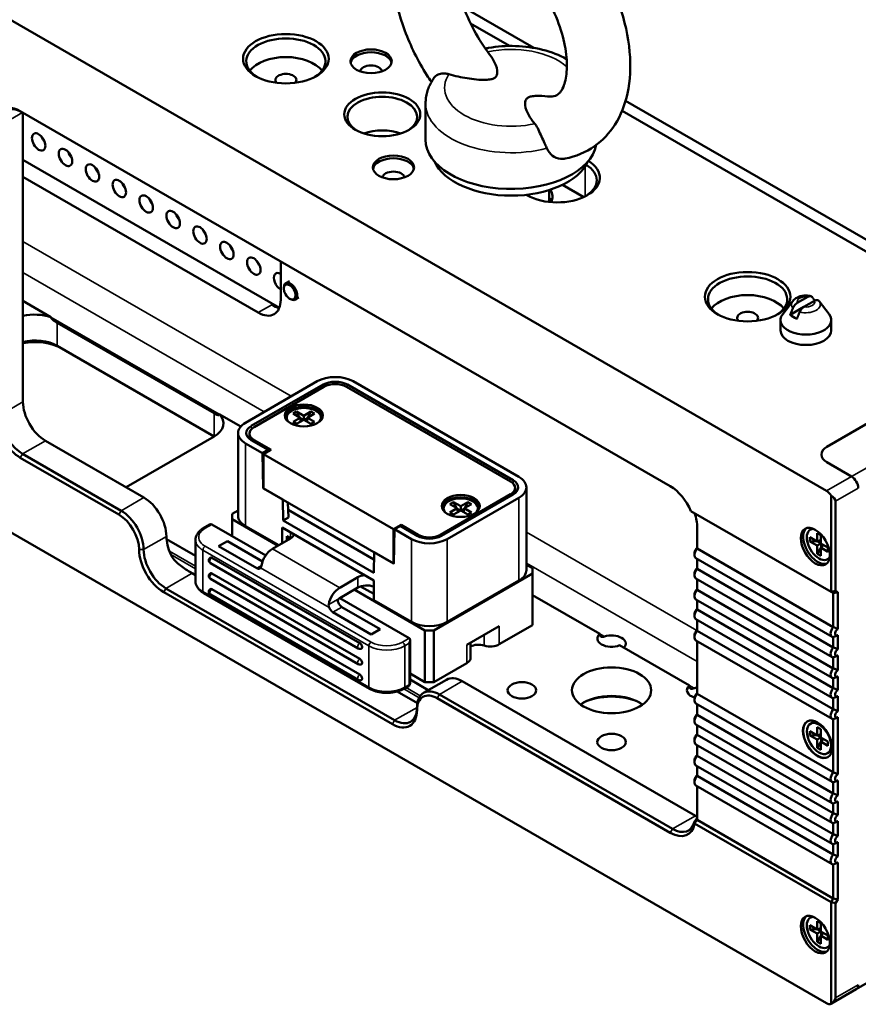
# Model space of a CAD drawing. Header units: millimetres. Extents: x 0 to 5372, y -189 to 1188.
# Tile 22 of 30: x 1509 to 1598, y 244 to 348. Entities that reach past the tile are written whole.
import ezdxf

# ---------------------------------------------------------------- set-up
doc = ezdxf.new("R2010")
doc.units = ezdxf.units.MM
doc.header["$LTSCALE"] = 2
doc.layers.add('Sichtbar (ISO)', color=7, linetype='Continuous', lineweight=50)
doc.layers.add('Sichtbar schmal (ISO)', color=7, linetype='Continuous', lineweight=35)

msp = doc.modelspace()

# ---------------------------------------------------------------- linework, layer by layer
at = {"layer": 'Sichtbar (ISO)'}
for p, q in [((1128.192, 567.346), (1594.27, 298.256)), ((1594.27, 244.367), (1128.192, 513.457)), ((1556.125, 349.128), (1563.495, 344.873)), ((1556.834, 347.452), (1560.947, 345.078)), ((1552.107, 335.227), (1552.107, 339.037)), ((1573.137, 339.307), (1620.668, 311.864)), ((1509.488, 338.223), (1577.841, 298.759)), ((1509.764, 338.064), (1509.764, 307.628)), ((1572.767, 338.253), (1618.157, 312.047)), ((1509.764, 333.103), (1536.729, 317.534)), ((1509.764, 331.307), (1534.513, 317.018)), ((1568.745, 329.184), (1566.51, 330.475)), ((1565.107, 328.661), (1565.107, 329.918)), ((1562.755, 329.377), (1562.689, 329.415)), ((1536.87, 318.379), (1536.87, 322.414)), ((1537.784, 320.333), (1537.407, 320.116)), ((1537.2, 319.549), (1537.2, 319.658)), ((1512.708, 316.543), (1509.764, 318.243)), ((1537.813, 318.488), (1537.907, 318.433)), ((1538.784, 318.601), (1538.407, 318.384)), ((1590.719, 318.234), (1589.665, 316.874)), ((1592.304, 318.677), (1591.188, 318.032)), ((1593.012, 318.268), (1591.895, 317.624)), ((1593.04, 318.285), (1593.012, 318.268)), ((1593.48, 318.234), (1594.534, 316.874)), ((1591.895, 317.624), (1590.452, 316.791)), ((1589.433, 315.156), (1589.433, 316.245)), ((1594.766, 315.156), (1594.766, 316.245)), ((1513.375, 315.95), (1529.874, 306.424)), ((1513.375, 313.523), (1529.874, 303.997)), ((1594.311, 302.906), (1612.224, 313.248)), ((1594.311, 302.906), (1612.224, 313.248)), ((1533.174, 305.44), (1540.717, 309.795)), ((1561.93, 299.725), (1544.488, 309.795)), ((1533.779, 305.091), (1541.322, 309.445)), ((1541.424, 309.223), (1534.07, 304.977)), ((1561.034, 299.262), (1543.781, 309.223)), ((1561.325, 299.375), (1543.883, 309.445)), ((1532.661, 305.023), (1530.391, 306.334)), ((1537.502, 305.794), (1537.502, 305.957)), ((1538.548, 306.61), (1538.171, 306.393)), ((1538.171, 306.393), (1538.925, 305.957)), ((1538.925, 305.957), (1538.171, 305.522)), ((1539.302, 306.175), (1538.548, 306.61)), ((1538.865, 305.992), (1538.548, 306.61)), ((1538.548, 305.304), (1539.302, 305.739)), ((1538.986, 305.557), (1538.925, 305.957)), ((1538.932, 305.915), (1539.269, 305.72)), ((1540.057, 306.61), (1539.302, 306.175)), ((1539.302, 306.175), (1539.302, 305.739)), ((1539.302, 305.739), (1540.057, 305.304)), ((1539.673, 305.915), (1539.335, 305.72)), ((1539.619, 305.557), (1539.679, 305.957)), ((1539.679, 305.957), (1540.434, 306.393)), ((1540.434, 305.522), (1539.679, 305.957)), ((1539.74, 305.992), (1540.057, 306.61)), ((1540.434, 306.393), (1540.057, 306.61)), ((1541.102, 305.794), (1541.102, 305.957)), ((1538.171, 305.522), (1538.548, 305.304)), ((1540.057, 305.304), (1540.434, 305.522)), ((1512.121, 303.546), (1522.492, 297.558)), ((1520.607, 298.647), (1529.874, 303.997)), ((1532.393, 295.642), (1532.393, 304.351)), ((1533.582, 304.297), (1533.582, 303.747)), ((1533.779, 303.612), (1535.562, 302.582)), ((1534.07, 303.617), (1535.861, 302.582)), ((1533.174, 303.263), (1534.957, 302.233)), ((1535.562, 302.582), (1534.957, 302.233)), ((1535.861, 302.582), (1535.06, 302.12)), ((1535.57, 302.414), (1535.562, 302.582)), ((1519.858, 295.765), (1509.488, 301.753)), ((1509.723, 302.161), (1520.094, 296.174)), ((1535.013, 298.554), (1534.957, 302.233)), ((1535.06, 302.12), (1548.73, 294.227)), ((1535.06, 298.527), (1535.06, 302.12)), ((1596.903, 299.776), (1594.311, 301.273)), ((1596.903, 299.776), (1594.311, 301.273)), ((1535.013, 298.554), (1535.06, 298.581)), ((1535.013, 298.554), (1537.101, 297.348)), ((1535.06, 298.527), (1548.73, 290.634)), ((1561.522, 298.581), (1561.522, 298.032)), ((1562.711, 298.636), (1562.711, 289.927)), ((1537.101, 297.348), (1537.134, 295.152)), ((1561.034, 297.901), (1553.68, 293.655)), ((1553.782, 293.542), (1561.325, 297.897)), ((1554.387, 293.193), (1561.93, 297.547)), ((1594.741, 287.641), (1594.741, 297.776)), ((1537.638, 297.038), (1537.685, 295.471)), ((1554.001, 296.268), (1554.001, 296.431)), ((1555.047, 297.085), (1554.67, 296.867)), ((1554.67, 296.867), (1555.424, 296.431)), ((1555.424, 296.431), (1554.67, 295.996)), ((1555.801, 296.649), (1555.047, 297.085)), ((1555.364, 296.466), (1555.047, 297.085)), ((1555.485, 296.031), (1555.424, 296.431)), ((1555.431, 296.39), (1555.768, 296.195)), ((1556.556, 297.085), (1555.801, 296.649)), ((1555.801, 296.649), (1555.801, 296.214)), ((1556.172, 296.39), (1555.834, 296.195)), ((1556.118, 296.031), (1556.179, 296.431)), ((1556.179, 296.431), (1556.933, 296.867)), ((1556.933, 295.996), (1556.179, 296.431)), ((1556.239, 296.466), (1556.556, 297.085)), ((1556.933, 296.867), (1556.556, 297.085)), ((1557.601, 296.268), (1557.601, 296.431)), ((1595.213, 297.167), (1595.213, 287.754)), ((1531.76, 295.833), (1532.393, 296.198)), ((1531.76, 295.833), (1531.76, 295.288)), ((1536.592, 292.499), (1531.76, 295.288)), ((1531.76, 295.288), (1531.76, 293.519)), ((1537.134, 295.152), (1537.685, 295.471)), ((1546.678, 291.057), (1537.661, 296.263)), ((1554.67, 295.996), (1555.047, 295.778)), ((1555.047, 295.778), (1555.801, 296.214)), ((1555.801, 296.214), (1556.556, 295.778)), ((1556.556, 295.778), (1556.933, 295.996)), ((1594.741, 287.641), (1580.014, 296.144)), ((1528.765, 294.352), (1529.403, 294.721)), ((1535.295, 291.478), (1529.639, 294.744)), ((1536.662, 292.539), (1533.174, 294.553)), ((1546.656, 288.838), (1537.016, 294.404)), ((1537.016, 294.404), (1537.016, 292.743)), ((1537.134, 295.152), (1546.656, 289.654)), ((1549.532, 294.689), (1548.73, 294.227)), ((1548.73, 290.634), (1548.73, 294.227)), ((1548.778, 290.607), (1548.833, 294.222)), ((1549.438, 294.572), (1548.833, 294.222)), ((1548.833, 294.222), (1550.616, 293.193)), ((1549.438, 294.572), (1551.221, 293.542)), ((1551.323, 293.655), (1549.532, 294.689)), ((1549.532, 294.689), (1549.532, 294.517)), ((1580.67, 294.405), (1580.67, 292.195)), ((1592.71, 294.262), (1592.568, 294.181)), ((1524.861, 293.197), (1527.915, 291.434)), ((1537.912, 293.261), (1536.002, 292.158)), ((1537.526, 293.483), (1537.506, 293.026)), ((1537.912, 293.261), (1537.511, 293.492)), ((1592.526, 292.949), (1592.526, 293.384)), ((1592.526, 293.384), (1593.28, 292.949)), ((1593.28, 292.949), (1593.28, 293.819)), ((1593.28, 293.819), (1593.657, 293.602)), ((1593.657, 293.602), (1593.657, 292.731)), ((1527.915, 293.111), (1527.915, 288.756)), ((1531.265, 292.988), (1530.322, 292.444)), ((1534.353, 290.117), (1530.322, 292.444)), ((1534.967, 290.851), (1531.265, 292.988)), ((1580.67, 292.195), (1594.977, 283.935)), ((1593.219, 292.984), (1592.526, 292.949)), ((1593.28, 292.513), (1592.526, 292.949)), ((1593.28, 292.949), (1593.657, 293.096)), ((1593.657, 292.731), (1593.28, 292.513)), ((1593.28, 291.642), (1593.28, 292.513)), ((1593.657, 292.225), (1593.28, 291.642)), ((1593.657, 292.769), (1593.319, 292.964)), ((1593.657, 292.731), (1594.411, 292.295)), ((1593.657, 292.295), (1593.973, 292.548)), ((1594.411, 291.86), (1593.657, 292.295)), ((1593.657, 292.295), (1593.657, 291.424)), ((1593.69, 292.712), (1593.69, 292.322)), ((1594.411, 292.295), (1594.411, 291.86)), ((1545.195, 282.251), (1529.639, 291.232)), ((1546.656, 289.654), (1546.689, 291.813)), ((1546.689, 291.813), (1548.778, 290.607)), ((1580.393, 291.783), (1580.393, 291.51)), ((1594.85, 282.918), (1580.543, 291.179)), ((1593.657, 291.424), (1593.28, 291.642)), ((1594.51, 291.145), (1594.368, 291.063)), ((1545.028, 281.69), (1529.472, 290.672)), ((1548.778, 290.662), (1548.73, 290.634)), ((1562.711, 290.483), (1563.344, 290.117)), ((1563.344, 289.573), (1563.344, 290.117)), ((1580.67, 291.106), (1580.67, 290.062)), ((1527.915, 289.4), (1527.566, 289.601)), ((1545.195, 280.591), (1529.639, 289.572)), ((1544.983, 289.178), (1543.074, 288.076)), ((1552.973, 283.585), (1563.344, 289.573)), ((1563.344, 284.129), (1563.344, 289.573)), ((1580.393, 289.649), (1580.393, 289.377)), ((1594.85, 280.785), (1580.543, 289.045)), ((1580.67, 290.062), (1594.977, 281.802)), ((1524.808, 288.009), (1548.85, 274.128)), ((1545.028, 280.03), (1529.472, 289.011)), ((1543.074, 286.987), (1544.983, 288.089)), ((1546.656, 287.423), (1545.278, 288.218)), ((1546.656, 288.838), (1546.656, 286.769)), ((1554.387, 284.483), (1561.93, 288.838)), ((1580.67, 288.972), (1580.67, 287.854)), ((1524.573, 287.6), (1548.614, 273.72)), ((1528.765, 287.515), (1546.207, 277.445)), ((1545.028, 278.37), (1529.472, 287.351)), ((1545.195, 278.931), (1529.639, 287.912)), ((1550.38, 282.769), (1543.074, 286.987)), ((1552.03, 283.585), (1544.606, 287.872)), ((1570.428, 283.218), (1563.344, 287.308)), ((1580.393, 287.441), (1580.393, 287.169)), ((1580.67, 287.854), (1594.977, 279.593)), ((1595.213, 287.754), (1594.741, 287.641)), ((1594.977, 287.505), (1594.741, 287.641)), ((1595.448, 287.618), (1594.977, 287.505)), ((1594.977, 283.935), (1594.977, 287.505)), ((1595.213, 287.754), (1595.448, 287.618)), ((1595.448, 287.618), (1595.448, 283.729)), ((1547.34, 283.708), (1543.309, 286.035)), ((1550.616, 284.483), (1546.656, 286.769)), ((1594.85, 278.577), (1580.543, 286.837)), ((1580.67, 286.764), (1580.67, 285.775)), ((1546.397, 283.163), (1542.366, 285.49)), ((1580.393, 285.362), (1580.393, 285.09)), ((1580.67, 285.775), (1594.977, 277.514)), ((1559.862, 284.024), (1556.455, 282.057)), ((1559.862, 282.119), (1563.344, 284.129)), ((1594.85, 276.498), (1580.543, 284.758)), ((1580.67, 284.685), (1580.67, 283.553)), ((1547.34, 283.708), (1546.397, 283.163)), ((1552.03, 283.585), (1552.973, 283.585)), ((1552.03, 278.142), (1552.03, 283.585)), ((1552.973, 283.585), (1552.973, 278.142)), ((1580.393, 283.14), (1580.393, 282.868)), ((1580.67, 283.553), (1594.977, 275.293)), ((1594.977, 281.802), (1594.977, 282.885)), ((1595.448, 283.09), (1595.448, 281.596)), ((1550.478, 282.553), (1550.478, 278.006)), ((1556.845, 282.283), (1556.845, 280.696)), ((1579.856, 277.775), (1572.514, 282.014)), ((1594.85, 274.276), (1580.543, 282.536)), ((1580.67, 282.463), (1580.67, 276.913)), ((1594.977, 279.593), (1594.977, 280.751)), ((1595.448, 280.957), (1595.448, 279.388)), ((1552.973, 278.142), (1556.455, 280.152)), ((1550.478, 279.038), (1552.03, 278.142)), ((1595.448, 278.749), (1595.448, 277.309)), ((1549.84, 277.445), (1550.311, 277.717)), ((1550.478, 278.407), (1552.393, 277.301)), ((1554.295, 278.399), (1551.897, 277.015)), ((1552.973, 278.142), (1552.03, 278.142)), ((1555.962, 278.234), (1580.475, 264.082)), ((1594.977, 277.514), (1594.977, 278.543)), ((1551.241, 275.932), (1549.128, 277.152)), ((1553.564, 276.85), (1578.077, 262.697)), ((1580.67, 276.913), (1594.977, 268.653)), ((1595.448, 276.67), (1595.448, 275.087)), ((1577.841, 262.289), (1553.328, 276.442)), ((1580.393, 276.5), (1580.393, 276.228)), ((1594.85, 267.636), (1580.543, 275.896)), ((1580.67, 275.823), (1580.67, 274.691)), ((1594.977, 275.293), (1594.977, 276.464)), ((1580.67, 274.691), (1594.977, 266.431)), ((1580.393, 274.279), (1580.393, 274.006)), ((1594.85, 265.414), (1580.543, 273.675)), ((1580.67, 273.602), (1580.67, 272.612)), ((1592.71, 273.85), (1592.568, 273.768)), ((1594.977, 268.653), (1594.977, 274.242)), ((1595.448, 274.448), (1595.448, 268.447)), ((1580.67, 272.612), (1594.977, 264.352)), ((1592.526, 272.536), (1592.526, 272.972)), ((1592.526, 272.972), (1593.28, 272.536)), ((1593.219, 272.571), (1592.526, 272.536)), ((1593.28, 272.101), (1592.526, 272.536)), ((1593.28, 272.536), (1593.28, 273.407)), ((1593.28, 273.407), (1593.657, 273.189)), ((1593.28, 272.536), (1593.657, 272.684)), ((1593.657, 272.356), (1593.319, 272.552)), ((1593.657, 273.189), (1593.657, 272.318)), ((1580.393, 272.199), (1580.393, 271.927)), ((1594.85, 263.335), (1580.543, 271.596)), ((1580.67, 271.523), (1580.67, 270.404)), ((1593.657, 272.318), (1593.28, 272.101)), ((1593.28, 271.23), (1593.28, 272.101)), ((1593.657, 271.813), (1593.28, 271.23)), ((1593.657, 272.318), (1594.411, 271.883)), ((1593.657, 271.883), (1593.973, 272.136)), ((1594.411, 271.447), (1593.657, 271.883)), ((1593.657, 271.883), (1593.657, 271.012)), ((1593.69, 272.299), (1593.69, 271.909)), ((1594.411, 271.883), (1594.411, 271.447)), ((1580.67, 270.404), (1594.977, 262.144)), ((1593.657, 271.012), (1593.28, 271.23)), ((1594.51, 270.732), (1594.368, 270.651)), ((1580.393, 269.991), (1580.393, 269.719)), ((1594.85, 261.127), (1580.543, 269.387)), ((1580.67, 269.314), (1580.67, 268.271)), ((1580.393, 267.858), (1580.393, 267.586)), ((1580.67, 268.271), (1594.977, 260.01)), ((1594.977, 266.431), (1594.977, 267.602)), ((1595.448, 267.808), (1595.448, 266.225)), ((1594.85, 258.994), (1580.543, 267.254)), ((1580.67, 267.181), (1580.67, 263.922)), ((1594.977, 264.352), (1594.977, 265.381)), ((1595.448, 265.586), (1595.448, 264.146)), ((1594.741, 254.981), (1580.391, 263.267)), ((1580.659, 263.652), (1580.662, 263.654)), ((1594.977, 255.39), (1580.662, 263.654)), ((1594.977, 262.144), (1594.977, 263.302)), ((1595.448, 263.507), (1595.448, 261.938)), ((1594.977, 260.01), (1594.977, 261.093)), ((1595.448, 261.299), (1595.448, 259.805)), ((1595.448, 259.166), (1595.448, 255.277)), ((1594.977, 255.39), (1594.977, 258.96)), ((1618.145, 257.813), (1597.403, 245.838)), ((1594.741, 254.981), (1594.977, 255.39)), ((1594.741, 244.303), (1594.741, 254.981)), ((1594.741, 254.981), (1595.213, 254.869)), ((1594.977, 255.39), (1595.448, 255.277)), ((1595.448, 255.277), (1595.213, 254.869)), ((1595.213, 254.869), (1595.213, 244.911)), ((1592.71, 253.438), (1592.568, 253.356)), ((1593.28, 252.124), (1593.28, 252.995)), ((1593.28, 252.995), (1593.657, 252.777)), ((1593.657, 252.777), (1593.657, 251.906)), ((1592.526, 252.124), (1592.526, 252.559)), ((1592.526, 252.559), (1593.28, 252.124)), ((1593.219, 252.159), (1592.526, 252.124)), ((1593.28, 251.688), (1592.526, 252.124)), ((1593.28, 252.124), (1593.657, 252.271)), ((1593.657, 251.906), (1593.28, 251.688)), ((1593.657, 251.944), (1593.319, 252.139)), ((1593.657, 251.906), (1594.411, 251.471)), ((1593.69, 251.887), (1593.69, 251.497)), ((1593.28, 250.817), (1593.28, 251.688)), ((1593.657, 251.4), (1593.28, 250.817)), ((1593.657, 250.6), (1593.28, 250.817)), ((1593.657, 251.471), (1593.973, 251.723)), ((1594.411, 251.035), (1593.657, 251.471)), ((1593.657, 251.471), (1593.657, 250.6)), ((1594.411, 251.471), (1594.411, 251.035)), ((1594.51, 250.32), (1594.368, 250.238)), ((1597.403, 245.838), (1594.798, 244.334))]:
    msp.add_line(p, q, dxfattribs=at)
for centre, start, end in [((1529.639, 290.96), 120, 240), ((1529.639, 289.3), 120, 240), ((1529.639, 287.64), 120, 240), ((1545.195, 281.979), 240, 300), ((1545.195, 280.319), 240, 300), ((1545.195, 278.658), 240, 300), ((1550.145, 278.006), 300, 0)]:
    msp.add_arc(centre, 0.333, start, end, dxfattribs=at)
for centre, major_axis, start_param, end_param in [((1537.417, 343.462), (4.167, 0), 5.5370274, 10.1709359), ((1546.373, 343.162), (-2.167, 0), 3.2615443, 6.1632336), ((1537.417, 341.502), (-4.167, 0), 3.5610813, 5.8636966), ((1546.373, 342.346), (-1.167, 0), 3.2309004, 6.1938776), ((1537.417, 341.502), (1.1, 0), 5.7804126, 9.9275506), ((1547.552, 337.61), (3.667, 0), 5.5422673, 10.165696), ((1509.488, 335.229), (-1.833, 3.175), 5.4977871, 6.4916521), ((1509.723, 335.366), (-1.667, 2.887), 5.4977871, 6.4000517), ((1547.552, 334.072), (3.667, 0), 1.0105997, 2.1309929), ((1512.357, 335.525), (0.5, -0.866), 4.3725521, 5.0522259), ((1561.107, 335.227), (9, 0), 3.1415927, 6.1742264), ((1515.185, 333.892), (0.5, -0.866), 4.3725521, 5.0522259), ((1548.73, 332.003), (-2.167, 0), 3.2615443, 6.1632336), ((1561.107, 334.138), (8.333, 0), 3.3989837, 6.0257942), ((1565.937, 331.214), (4.5, 0), 3.9269908, 7.0338254), ((1565.937, 330.942), (4.167, 0), 5.5370274, 7.0314079), ((1518.014, 332.259), (0.5, -0.866), 4.3725521, 5.0522259), ((1548.73, 331.187), (-1.167, 0), 3.2309004, 6.1938776), ((1520.842, 330.626), (0.5, -0.866), 4.3725521, 5.0522259), ((1561.107, 329.239), (4.333, 0), 6.0416094, 6.5775115), ((1523.671, 328.993), (0.5, -0.866), 4.3725521, 5.0522259), ((1561.107, 328.151), (4.333, 0), 0.2193255, 0.3947911), ((1561.107, 328.151), (4.167, 0), 0.2102149, 0.2837941), ((1526.499, 327.36), (0.5, -0.866), 4.3725521, 5.0522259), ((1529.327, 325.727), (0.5, -0.866), 4.3725521, 5.0522259), ((1532.156, 324.094), (0.5, -0.866), 4.3725521, 5.0522259), ((1534.984, 322.461), (0.5, -0.866), 4.3725521, 5.0522259), ((1536.87, 320.284), (-0.5, 0.866), 5.4977871, 8.6393798), ((1537.907, 319.25), (0.5, -0.866), 5.4977871, 10.2101761), ((1585.971, 318.422), (4.167, 0), 5.5370274, 10.1709359), ((1534.513, 319.74), (1.667, -2.887), 5.4977871, 7.0685835), ((1585.971, 316.463), (-4.167, 0), 3.5610813, 5.8636966), ((1592.1, 317.334), (-1.897, 0), 4.1932279, 4.1937355), ((1535.927, 320.556), (1.667, -2.887), 5.4977871, 5.8450363), ((1585.971, 316.463), (1.1, 0), 5.7804126, 9.9275506), ((1511.018, 314.884), (-3.333, 0), 4.1806538, 5.0980675), ((1592.1, 316.245), (2.667, 0), 2.7210583, 6.7037196), ((1592.1, 317.334), (1.897, 0), 3.6602461, 4.1937355), ((1592.1, 315.156), (2.667, 0), 3.1415927, 6.2831853), ((1511.018, 312.162), (3.333, 0), 0.7853982, 1.9564748), ((1511.018, 311.618), (-4, 0), 3.9269908, 5.031255), ((1542.602, 308.706), (2.667, 0), 0.7853982, 2.3561945), ((1542.602, 308.706), (1.811, 0), 0.7853982, 2.3561945), ((1542.602, 308.543), (-1.667, 0), 3.9269908, 5.4977871), ((1512.121, 306.267), (1.667, -2.887), 3.9269908, 5.4977871), ((1539.302, 305.957), (2, 0), 0.1062659, 3.0353267), ((1539.302, 305.957), (1.8, 0), 5.8936673, 9.8142959), ((1509.488, 304.747), (-1.833, 3.175), 0.9682333, 2.3561945), ((1527.517, 305.358), (3.333, 0), 5.4977871, 6.8149205), ((1539.302, 305.794), (-1.8, 0), 0, 0.1023161), ((1539.302, 305.794), (1.8, 0), 6.1808692, 6.2831853), ((1509.723, 304.883), (1.667, -2.887), 4.1606722, 5.4977871), ((1535.06, 304.351), (-2.667, 0), 5.4977871, 7.0685835), ((1535.06, 304.351), (-1.811, 0), 5.4977871, 7.0685835), ((1535.248, 304.297), (-1.667, 0), 5.4977871, 7.0685835), ((1595.725, 302.09), (-2, 0), 5.4977871, 7.0685835), ((1595.725, 302.09), (-2, 0), 5.4977871, 7.0685835), ((1560.044, 298.636), (2.667, 0), 5.4977871, 7.0685835), ((1596.903, 298.96), (-0.5, 0.866), 3.9269908, 5.4977871), ((1596.903, 298.96), (0.5, -0.866), 0.7853982, 2.3561945), ((1559.856, 298.581), (1.667, 0), 5.4977871, 7.0685835), ((1560.044, 298.636), (1.811, 0), 5.4977871, 7.0685835), ((1577.841, 295.765), (1.833, -3.175), 1.3623295, 2.3561945), ((1522.492, 294.836), (-1.667, 2.887), 3.9269908, 5.4977871), ((1555.801, 296.431), (2, 0), 0.1062659, 3.0353267), ((1555.801, 296.431), (1.8, 0), 5.8936673, 9.8142959), ((1594.27, 297.439), (-0.5, 0.866), 4.7680595, 5.4977871), ((1593.798, 297.167), (-1.414, 0), 3.1415927, 3.9826613), ((1519.858, 293.316), (1.5, -2.598), 0.7853982, 2.3561945), ((1520.094, 293.452), (1.667, -2.887), 0.7853982, 2.3561945), ((1535.06, 295.642), (-2.667, 0), 0, 0.7853982), ((1555.801, 296.268), (-1.8, 0), 0, 0.1023161), ((1555.801, 296.268), (1.8, 0), 6.1808692, 6.2831853), ((1578.077, 295.902), (1.833, -3.175), 0.7853982, 1.25726), ((1529.403, 294.336), (0.236, 0.408), 0, 0.7853982), ((1593.35, 292.554), (-1.083, 1.876), 0.1199517, 3.021641), ((1593.468, 292.622), (0.9, -1.559), 2.8093788, 6.6153992), ((1593.61, 292.704), (-0.9, 1.559), 6.1815274, 6.2831853), ((1527.206, 292.115), (-1.667, 2.887), 0.7853982, 1.4288993), ((1536.969, 293.805), (1.333, 0), 5.4977871, 6.1103913), ((1552.502, 294.281), (2.667, 0), 3.9269908, 5.4977871), ((1552.502, 294.281), (1.811, 0), 3.9269908, 5.4977871), ((1552.502, 294.336), (-1.667, 0), 0.7853982, 2.3561945), ((1536.002, 290.798), (0.833, 1.443), 0.7853982, 2.1548366), ((1580.905, 291.806), (-0.362, -0.628), 4.405013, 6.2831853), ((1580.67, 291.942), (0.196, 0.339), 0.7853982, 2.3561945), ((1524.573, 290.594), (1.833, -3.175), 3.9269908, 5.4977871), ((1524.808, 290.73), (1.667, -2.887), 3.9269908, 5.4977871), ((1529.639, 290.96), (-0.167, 0.289), 5.4977871, 6.2831853), ((1593.61, 292.704), (0.9, -1.559), 0, 0.1016579), ((1534.353, 290.661), (0.333, -0.577), 5.4977871, 6.5449847), ((1580.67, 289.809), (0.196, 0.339), 0.7853982, 2.3561945), ((1529.639, 289.3), (-0.167, 0.289), 5.4977871, 6.2831853), ((1545.926, 288.634), (1.333, 0), 1.7435903, 2.3561945), ((1560.044, 289.927), (2.667, 0), 5.4977871, 6.2831853), ((1580.905, 289.673), (-0.362, -0.628), 4.405013, 6.2831853), ((1543.074, 286.715), (-0.833, -1.443), 3.9269908, 5.2964292), ((1545.926, 287.545), (-1.333, 0), 4.1324083, 5.4977871), ((1529.639, 287.64), (-0.167, 0.289), 5.4977871, 6.2831853), ((1580.905, 287.464), (-0.362, -0.628), 4.405013, 6.2831853), ((1580.67, 287.6), (0.196, 0.339), 0.7853982, 2.3561945), ((1542.366, 286.035), (-0.333, 0.577), 1.3089969, 2.3561945), ((1543.309, 286.579), (0.333, -0.577), 4.4505896, 5.4977871), ((1580.905, 285.385), (-0.362, -0.628), 4.405013, 6.2831853), ((1580.67, 285.521), (0.196, 0.339), 0.7853982, 2.3561945), ((1552.502, 285.572), (-2.667, 0), 0.7853982, 2.3561945), ((1595.213, 283.546), (-0.362, -0.628), 4.405013, 6.5905613), ((1571.664, 282.728), (-1.5, 0), 5.6810332, 8.4561338), ((1571.664, 282.183), (1.5, 0), 5.7631114, 8.3740555), ((1580.905, 283.164), (-0.362, -0.628), 4.405013, 6.2831853), ((1580.67, 283.3), (0.196, 0.339), 0.7853982, 2.3561945), ((1595.448, 283.41), (-0.196, -0.339), 3.9269908, 7.0685835), ((1545.195, 281.979), (0.167, -0.289), 0, 2.3561945), ((1550.145, 282.36), (-0.236, -0.408), 1.5707963, 3.1415927), ((1557.687, 281.408), (-1.167, 0), 4.1969236, 5.5184483), ((1558.919, 282.664), (-1.333, 0), 1.055331, 2.3561945), ((1595.213, 281.412), (-0.362, -0.628), 4.405013, 6.5905613), ((1595.448, 281.276), (-0.196, -0.339), 3.9269908, 7.0685835), ((1545.195, 280.319), (0.167, -0.289), 0, 2.3561945), ((1555.512, 280.696), (1.333, 0), 5.4977871, 6.2831853), ((1545.195, 278.658), (0.167, -0.289), 0, 2.3561945), ((1595.213, 279.204), (-0.362, -0.628), 4.405013, 6.5905613), ((1595.448, 279.068), (-0.196, -0.339), 3.9269908, 7.0685835), ((1555.962, 275.513), (-1.667, 2.887), 5.4977871, 6.2831853), ((1581.092, 277.284), (-1.5, 0), 5.6810332, 7.3692893), ((1553.564, 274.128), (-1.667, 2.887), 5.4977871, 7.0685835), ((1553.328, 273.992), (-1.5, 2.598), 5.4977871, 7.0685835), ((1571.664, 274.291), (4.167, 0), 0.6716187, 2.4699739), ((1571.664, 274.019), (-4.5, 0), 3.9647496, 5.4600284), ((1581.092, 276.74), (1.5, 0), 1.8564391, 2.0908702), ((1580.905, 276.524), (-0.362, -0.628), 4.405013, 6.2831853), ((1580.67, 276.66), (0.196, 0.339), 0.7853982, 2.3561945), ((1595.213, 277.125), (-0.362, -0.628), 4.405013, 6.5905613), ((1595.448, 276.989), (-0.196, -0.339), 3.9269908, 7.0685835), ((1548.614, 276.714), (1.833, -3.175), 5.4977871, 7.0685835), ((1548.85, 276.85), (1.667, -2.887), 5.4977871, 7.0685835), ((1580.905, 274.302), (-0.362, -0.628), 4.405013, 6.2831853), ((1580.67, 274.438), (0.196, 0.339), 0.7853982, 2.3561945), ((1595.213, 274.903), (-0.362, -0.628), 4.405013, 6.5905613), ((1595.448, 274.767), (-0.196, -0.339), 3.9269908, 7.0685835), ((1593.35, 272.141), (-1.083, 1.876), 0.0108788, 3.1307139), ((1593.61, 272.291), (-0.9, 1.559), 5.6923381, 6.2831853), ((1580.905, 272.223), (-0.362, -0.628), 4.405013, 6.2831853), ((1580.67, 272.359), (0.196, 0.339), 0.7853982, 2.3561945), ((1580.905, 270.015), (-0.362, -0.628), 4.405013, 6.2831853), ((1580.67, 270.151), (0.196, 0.339), 0.7853982, 2.3561945), ((1593.61, 272.291), (0.9, -1.559), 0, 0.5908472), ((1580.67, 268.017), (0.196, 0.339), 0.7853982, 2.3561945), ((1595.213, 268.264), (-0.362, -0.628), 4.405013, 6.5905613), ((1595.448, 268.128), (-0.196, -0.339), 3.9269908, 7.0685835), ((1580.905, 267.881), (-0.362, -0.628), 4.405013, 6.2831853), ((1595.213, 266.042), (-0.362, -0.628), 4.405013, 6.5905613), ((1595.448, 265.906), (-0.196, -0.339), 3.9269908, 7.0685835), ((1578.313, 265.555), (-1.667, 2.887), 3.7849425, 3.9269908), ((1595.213, 263.963), (-0.362, -0.628), 4.405013, 6.5905613), ((1577.841, 265.283), (1.833, -3.175), 5.4977871, 6.8857483), ((1578.077, 265.419), (1.667, -2.887), 5.4977871, 6.8349021), ((1580.475, 266.803), (1.667, -2.887), 5.4977871, 5.5773849), ((1578.077, 265.419), (1.833, -3.175), 0.6928101, 0.7853982), ((1595.448, 263.827), (-0.196, -0.339), 3.9269908, 7.0685835), ((1595.213, 261.755), (-0.362, -0.628), 4.405013, 6.5905613), ((1595.448, 261.619), (-0.196, -0.339), 3.9269908, 7.0685835), ((1595.213, 259.621), (-0.362, -0.628), 4.405013, 6.5905613), ((1595.448, 259.485), (-0.196, -0.339), 3.9269908, 7.0685835), ((1593.35, 251.729), (1.083, -1.876), 3.2615443, 6.1632336), ((1593.468, 251.797), (0.9, -1.559), 2.8093788, 6.6153992), ((1593.61, 251.879), (-0.9, 1.559), 6.1815274, 6.2831853), ((1593.61, 251.879), (0.9, -1.559), 0, 0.1016579), ((1596.903, 246.704), (0.5, -0.866), 0, 0.7853982), ((1596.903, 246.704), (0.5, -0.866), 0, 0.7853982), ((1593.798, 244.911), (-1.414, 0), 2.300524, 3.1415927), ((1594.27, 245.183), (0.5, -0.866), 5.4977871, 6.2275148)]:
    msp.add_ellipse(centre, major_axis=major_axis, ratio=0.5773503, start_param=start_param, end_param=end_param, dxfattribs=at)
for centre, major_axis in [((1537.417, 343.734), (4.5, 0)), ((1546.373, 343.462), (-2.167, 0)), ((1547.552, 337.882), (4, 0)), ((1511.414, 334.981), (-0.5, 0.866)), ((1514.242, 333.348), (-0.5, 0.866)), ((1517.071, 331.715), (-0.5, 0.866)), ((1548.73, 332.303), (-2.167, 0)), ((1519.899, 330.082), (-0.5, 0.866)), ((1522.728, 328.449), (-0.5, 0.866)), ((1525.556, 326.816), (-0.5, 0.866)), ((1528.385, 325.183), (-0.5, 0.866)), ((1531.213, 323.55), (-0.5, 0.866)), ((1534.041, 321.917), (-0.5, 0.866)), ((1585.971, 318.694), (4.5, 0)), ((1537.813, 319.195), (-0.433, 0.751)), ((1539.302, 306.202), (-2, 0)), ((1555.801, 296.676), (-2, 0)), ((1593.091, 292.404), (-1.083, 1.876)), ((1571.664, 277.284), (4.167, 0)), ((1562.236, 277.284), (1.5, 0)), ((1593.327, 272.128), (-1.083, 1.876)), ((1593.468, 272.21), (-0.9, 1.559)), ((1571.664, 271.841), (1.5, 0)), ((1593.091, 251.579), (-1.083, 1.876))]:
    msp.add_ellipse(centre, major_axis=major_axis, ratio=0.5773503, dxfattribs=at)
for points, knots in [([(1566.801, 333.235), (1567.895, 333.441), (1568.959, 333.882), (1570.733, 335.14), (1571.456, 335.922), (1572.648, 337.792), (1573.074, 338.901), (1573.639, 341.463), (1573.701, 342.943), (1573.422, 346.076), (1573.048, 347.737), (1571.921, 350.994), (1571.172, 352.588), (1569.377, 355.579), (1568.334, 356.974), (1566.022, 359.46), (1564.75, 360.547), (1562.043, 362.279), (1560.605, 362.926), (1557.768, 363.55), (1556.371, 363.586), (1553.96, 363.009), (1552.938, 362.525), (1551.233, 361.201), (1550.543, 360.385), (1549.411, 358.445), (1549.019, 357.296), (1548.536, 354.66), (1548.52, 353.146), (1548.896, 349.974), (1549.315, 348.311), (1550.523, 345.069), (1551.307, 343.49), (1552.394, 341.767), (1552.553, 341.524), (1552.716, 341.283)], [5.2976925, 5.2976925, 5.2976925, 5.2976925, 5.5516118, 5.5516118, 5.7894412, 5.7894412, 6.061034, 6.061034, 6.390962, 6.390962, 6.7462056, 6.7462056, 7.0979864, 7.0979864, 7.447333, 7.447333, 7.7999358, 7.7999358, 8.1543123, 8.1543123, 8.4694395, 8.4694395, 8.7186614, 8.7186614, 8.9580112, 8.9580112, 9.2355336, 9.2355336, 9.5706582, 9.5706582, 9.9260961, 9.9260961, 10.2773616, 10.2773616, 10.3359335, 10.3359335, 10.3359335, 10.3359335]), ([(1564.93, 339.773), (1565.324, 339.731), (1565.581, 339.775), (1565.958, 339.906), (1566.086, 339.987), (1566.369, 340.329), (1566.49, 340.52), (1566.759, 341.168), (1566.892, 341.698), (1566.99, 342.973), (1566.967, 343.696), (1566.736, 345.299), (1566.524, 346.182), (1565.905, 348.013), (1565.492, 348.962), (1564.5, 350.806), (1563.919, 351.699), (1562.664, 353.314), (1561.99, 354.037), (1560.655, 355.23), (1559.994, 355.705), (1558.791, 356.387), (1558.247, 356.602), (1557.345, 356.829), (1556.995, 356.841), (1556.41, 356.77), (1556.265, 356.692), (1555.934, 356.382), (1555.767, 356.164), (1555.456, 355.415), (1555.322, 354.885), (1555.224, 353.61), (1555.248, 352.887), (1555.478, 351.284), (1555.69, 350.401), (1556.309, 348.57), (1556.722, 347.621), (1557.692, 345.819), (1558.244, 344.964), (1558.841, 344.182)], [5.0991959, 5.0991959, 5.0991959, 5.0991959, 5.3873586, 5.3873586, 5.7091574, 5.7091574, 5.9146305, 5.9146305, 6.1982307, 6.1982307, 6.4621934, 6.4621934, 6.7350325, 6.7350325, 7.016896, 7.016896, 7.3028057, 7.3028057, 7.586766, 7.586766, 7.8629475, 7.8629475, 8.1287523, 8.1287523, 8.3978368, 8.3978368, 8.7736688, 8.7736688, 9.0560682, 9.0560682, 9.3397042, 9.3397042, 9.603665, 9.603665, 9.8764993, 9.8764993, 10.1583597, 10.1583597, 10.431567, 10.431567, 10.431567, 10.431567]), ([(1566.94, 343.694), (1566.169, 344.123), (1565.313, 344.449), (1563.498, 344.908), (1562.537, 345.04), (1560.612, 345.103), (1559.649, 345.036), (1558.607, 344.853), (1558.495, 344.832), (1558.383, 344.809)], [1.5888865, 1.5888865, 1.5888865, 1.5888865, 1.9430408, 1.9430408, 2.2995062, 2.2995062, 2.6519947, 2.6519947, 2.6949147, 2.6949147, 2.6949147, 2.6949147]), ([(1554.563, 342.104), (1555.194, 341.922), (1555.854, 341.778), (1557.083, 341.579), (1557.817, 341.491), (1558.617, 341.518), (1558.827, 341.537), (1559.109, 341.601), (1559.238, 341.646), (1559.417, 341.749), (1559.496, 341.824), (1559.606, 341.987), (1559.64, 342.108), (1559.686, 342.57), (1559.533, 342.994), (1559.231, 343.616), (1559.056, 343.901), (1558.841, 344.182)], [-2.6695522, -2.6695522, -2.6695522, -2.6695522, -2.3761666, -2.3761666, -2.0949879, -2.0949879, -2.0155563, -2.0155563, -1.9586643, -1.9586643, -1.9017722, -1.9017722, -1.8223406, -1.8223406, -1.541162, -1.541162, -1.3186435, -1.3186435, -1.3186435, -1.3186435]), ([(1554.563, 342.104), (1554.417, 342.146), (1554.268, 342.17), (1553.914, 342.185), (1553.715, 342.159), (1553.364, 342.05), (1553.217, 341.966), (1553.078, 341.831), (1553.051, 341.799), (1553.026, 341.766)], [0.1806869, 0.1806869, 0.1806869, 0.1806869, 0.25308531, 0.25308531, 0.35739452, 0.35739452, 0.46452916, 0.46452916, 0.49573795, 0.49573795, 0.49573795, 0.49573795]), ([(1553.026, 341.766), (1552.914, 341.61), (1552.81, 341.449), (1552.619, 341.113), (1552.534, 340.939), (1552.383, 340.58), (1552.319, 340.395), (1552.215, 340.017), (1552.175, 339.824), (1552.121, 339.433), (1552.107, 339.235), (1552.107, 339.037)], [3.53162675, 3.53162675, 3.53162675, 3.53162675, 3.61069956, 3.61069956, 3.68977238, 3.68977238, 3.76884519, 3.76884519, 3.847918, 3.847918, 3.92699082, 3.92699082, 3.92699082, 3.92699082]), ([(1564.93, 339.774), (1564.539, 339.816), (1564.137, 339.841), (1563.597, 339.823), (1563.388, 339.804), (1563.106, 339.74), (1562.976, 339.695), (1562.797, 339.591), (1562.718, 339.517), (1562.608, 339.354), (1562.575, 339.233), (1562.528, 338.771), (1562.681, 338.347), (1563.026, 337.637), (1563.275, 337.256), (1563.591, 336.892)], [-2.2591027, -2.2591027, -2.2591027, -2.2591027, -2.0949879, -2.0949879, -2.0155563, -2.0155563, -1.9586643, -1.9586643, -1.9017722, -1.9017722, -1.8223406, -1.8223406, -1.541162, -1.541162, -1.2477763, -1.2477763, -1.2477763, -1.2477763]), ([(1564.854, 334.313), (1564.806, 334.43), (1564.75, 334.557), (1564.592, 334.908), (1564.484, 335.142), (1564.268, 335.622), (1564.162, 335.86), (1563.949, 336.314), (1563.846, 336.522), (1563.689, 336.768), (1563.641, 336.834), (1563.591, 336.892)], [0.38276916, 0.38276916, 0.38276916, 0.38276916, 0.45675968, 0.45675968, 0.57457226, 0.57457226, 0.68971765, 0.68971765, 0.80597623, 0.80597623, 0.85583948, 0.85583948, 0.85583948, 0.85583948]), ([(1566.801, 333.235), (1566.713, 333.219), (1566.624, 333.209), (1566.219, 333.191), (1565.914, 333.26), (1565.375, 333.553), (1565.152, 333.772), (1564.937, 334.131), (1564.893, 334.22), (1564.854, 334.313)], [4.22326161, 4.22326161, 4.22326161, 4.22326161, 4.27684858, 4.27684858, 4.46799056, 4.46799056, 4.66091166, 4.66091166, 4.7211317, 4.7211317, 4.7211317, 4.7211317]), ([(1592.626, 318.749), (1592.494, 318.782), (1592.358, 318.802), (1592.085, 318.816), (1591.948, 318.811), (1591.677, 318.777), (1591.544, 318.747), (1591.286, 318.66), (1591.161, 318.603), (1590.925, 318.451), (1590.814, 318.356), (1590.719, 318.234)], [1.952899, 1.952899, 1.952899, 1.952899, 2.2636105, 2.2636105, 2.574322, 2.574322, 2.8850335, 2.8850335, 3.195745, 3.195745, 3.5064565, 3.5064565, 3.5064565, 3.5064565]), ([(1592.755, 318.665), (1592.732, 318.693), (1592.704, 318.717), (1592.631, 318.753), (1592.57, 318.762), (1592.451, 318.746), (1592.372, 318.715), (1592.304, 318.677)], [-0.76240067, -0.76240067, -0.76240067, -0.76240067, -0.73725977, -0.73725977, -0.69904989, -0.69904989, -0.6562334, -0.6562334, -0.6562334, -0.6562334]), ([(1593.012, 318.268), (1593.079, 318.307), (1593.158, 318.338), (1593.277, 318.353), (1593.339, 318.345), (1593.409, 318.31), (1593.434, 318.289), (1593.456, 318.264)], [0.6562334, 0.6562334, 0.6562334, 0.6562334, 0.69904989, 0.69904989, 0.73725977, 0.73725977, 0.76010015, 0.76010015, 0.76010015, 0.76010015]), ([(1593.48, 318.234), (1593.478, 318.236), (1593.477, 318.238), (1593.474, 318.242), (1593.472, 318.244), (1593.469, 318.248), (1593.467, 318.25), (1593.464, 318.254), (1593.462, 318.256), (1593.459, 318.26), (1593.458, 318.262), (1593.456, 318.264)], [1.205932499, 1.205932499, 1.205932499, 1.205932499, 1.211107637, 1.211107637, 1.216282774, 1.216282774, 1.221457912, 1.221457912, 1.22663305, 1.22663305, 1.231808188, 1.231808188, 1.231808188, 1.231808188]), ([(1591.188, 318.032), (1591.12, 317.993), (1591.041, 317.932), (1590.922, 317.81), (1590.861, 317.731), (1590.788, 317.611), (1590.76, 317.554), (1590.737, 317.5)], [-0.4266994, -0.4266994, -0.4266994, -0.4266994, -0.38388292, -0.38388292, -0.34567303, -0.34567303, -0.32053213, -0.32053213, -0.32053213, -0.32053213]), ([(1591.444, 317.091), (1591.467, 317.146), (1591.495, 317.202), (1591.568, 317.323), (1591.629, 317.402), (1591.748, 317.523), (1591.828, 317.585), (1591.895, 317.624)], [0.32053213, 0.32053213, 0.32053213, 0.32053213, 0.34567303, 0.34567303, 0.38388292, 0.38388292, 0.4266994, 0.4266994, 0.4266994, 0.4266994]), ([(1512.708, 316.543), (1512.708, 316.52), (1512.715, 316.495), (1512.738, 316.444), (1512.754, 316.419), (1512.811, 316.344), (1512.859, 316.3), (1512.96, 316.217), (1513.013, 316.179), (1513.173, 316.069), (1513.281, 316.004), (1513.375, 315.95)], [0.4338476, 0.4338476, 0.4338476, 0.4338476, 0.44636932, 0.44636932, 0.45889103, 0.45889103, 0.48878414, 0.48878414, 0.51867725, 0.51867725, 0.57846347, 0.57846347, 0.57846347, 0.57846347]), ([(1529.874, 306.424), (1529.968, 306.369), (1530.064, 306.317), (1530.189, 306.262), (1530.228, 306.248), (1530.297, 306.233), (1530.328, 306.231), (1530.363, 306.252), (1530.373, 306.262), (1530.387, 306.291), (1530.391, 306.311), (1530.391, 306.334)], [0, 0, 0, 0, 0.05978622, 0.05978622, 0.08967933, 0.08967933, 0.11957244, 0.11957244, 0.13209415, 0.13209415, 0.14461587, 0.14461587, 0.14461587, 0.14461587]), ([(1528.765, 294.352), (1528.665, 294.295), (1528.572, 294.232), (1528.4, 294.096), (1528.322, 294.022), (1528.183, 293.864), (1528.122, 293.78), (1528.022, 293.601), (1527.982, 293.507), (1527.929, 293.312), (1527.915, 293.212), (1527.915, 293.111)], [3.14159265, 3.14159265, 3.14159265, 3.14159265, 3.29867229, 3.29867229, 3.45575192, 3.45575192, 3.61283155, 3.61283155, 3.76991118, 3.76991118, 3.92699082, 3.92699082, 3.92699082, 3.92699082]), ([(1527.566, 289.601), (1527.242, 289.788), (1526.842, 290.019), (1526.078, 290.579), (1525.719, 290.913), (1525.418, 291.382), (1525.366, 291.474), (1525.32, 291.57)], [-1.85112719, -1.85112719, -1.85112719, -1.85112719, -1.6445406, -1.6445406, -1.43795401, -1.43795401, -1.39243757, -1.39243757, -1.39243757, -1.39243757]), ([(1534.761, 290.154), (1534.771, 290.169), (1534.781, 290.185), (1534.817, 290.259), (1534.836, 290.329), (1534.848, 290.403)], [-0.208292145, -0.208292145, -0.208292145, -0.208292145, -0.195553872, -0.195553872, -0.157830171, -0.157830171, -0.157830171, -0.157830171]), ([(1527.915, 288.756), (1527.915, 288.656), (1527.929, 288.555), (1527.982, 288.36), (1528.022, 288.266), (1528.122, 288.087), (1528.183, 288.003), (1528.322, 287.845), (1528.4, 287.772), (1528.572, 287.635), (1528.665, 287.572), (1528.765, 287.515)], [3.92699082, 3.92699082, 3.92699082, 3.92699082, 4.08407045, 4.08407045, 4.24115008, 4.24115008, 4.39822972, 4.39822972, 4.55530935, 4.55530935, 4.71238898, 4.71238898, 4.71238898, 4.71238898]), ([(1542.901, 286.542), (1542.885, 286.583), (1542.877, 286.629), (1542.881, 286.722), (1542.893, 286.768), (1542.93, 286.846), (1542.955, 286.883), (1543.012, 286.945), (1543.044, 286.97), (1543.074, 286.987)], [0.111869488, 0.111869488, 0.111869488, 0.111869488, 0.131841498, 0.131841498, 0.151813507, 0.151813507, 0.170679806, 0.170679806, 0.189546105, 0.189546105, 0.189546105, 0.189546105]), ([(1541.919, 286.321), (1541.907, 286.247), (1541.911, 286.163), (1541.939, 286.053), (1541.948, 286.025), (1541.958, 285.998)], [-0.151344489, -0.151344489, -0.151344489, -0.151344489, -0.113620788, -0.113620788, -0.100882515, -0.100882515, -0.100882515, -0.100882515]), ([(1570.919, 282.935), (1570.846, 282.911), (1570.772, 282.894), (1570.645, 282.888), (1570.591, 282.899), (1570.511, 282.944), (1570.479, 282.982), (1570.438, 283.084), (1570.428, 283.149), (1570.428, 283.218)], [0.16232408, 0.16232408, 0.16232408, 0.16232408, 0.20019282, 0.20019282, 0.23806156, 0.23806156, 0.27603007, 0.27603007, 0.31399858, 0.31399858, 0.31399858, 0.31399858]), ([(1580.347, 277.492), (1580.274, 277.468), (1580.2, 277.451), (1580.073, 277.445), (1580.02, 277.456), (1579.939, 277.501), (1579.907, 277.539), (1579.866, 277.641), (1579.856, 277.706), (1579.856, 277.775)], [0.16232408, 0.16232408, 0.16232408, 0.16232408, 0.20019282, 0.20019282, 0.23806156, 0.23806156, 0.27603007, 0.27603007, 0.31399858, 0.31399858, 0.31399858, 0.31399858]), ([(1546.207, 277.445), (1546.406, 277.33), (1546.63, 277.237), (1547.11, 277.095), (1547.366, 277.048), (1547.89, 277), (1548.157, 277), (1548.68, 277.048), (1548.937, 277.095), (1549.417, 277.237), (1549.641, 277.33), (1549.84, 277.445)], [4.712389, 4.712389, 4.712389, 4.712389, 5.0265482, 5.0265482, 5.3407075, 5.3407075, 5.6548668, 5.6548668, 5.969026, 5.969026, 6.2831853, 6.2831853, 6.2831853, 6.2831853]), ([(1580.37, 263.465), (1580.417, 263.523), (1580.464, 263.582), (1580.556, 263.702), (1580.601, 263.762), (1580.646, 263.823)], [0, 0, 0, 0, 0.033909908, 0.033909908, 0.067820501, 0.067820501, 0.067820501, 0.067820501]), ([(1580.662, 263.654), (1580.619, 263.593), (1580.575, 263.533), (1580.485, 263.413), (1580.439, 263.354), (1580.393, 263.295)], [-0.067588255, -0.067588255, -0.067588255, -0.067588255, -0.033794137, -0.033794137, 0, 0, 0, 0]), ([(1580.659, 263.652), (1580.657, 263.684), (1580.655, 263.715), (1580.651, 263.772), (1580.649, 263.798), (1580.646, 263.823)], [0.000001, 0.000001, 0.000001, 0.000001, 0.04048259, 0.04048259, 0.075284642, 0.075284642, 0.075284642, 0.075284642])]:
    msp.add_open_spline(points, degree=3, knots=knots, dxfattribs=at)
for points, weights in [([(1593.04, 318.285), (1592.881, 318.499), (1592.755, 318.665)], [1.09655479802, 1.10582889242, 1.09960415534]), ([(1590.737, 317.5), (1590.611, 317.188), (1590.452, 316.791)], [1.09960415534, 1.10582889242, 1.09655479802]), ([(1591.444, 317.091), (1591.318, 316.78), (1591.159, 316.383)], [1.09960415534, 1.10582889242, 1.09655479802])]:
    msp.add_rational_spline(points, weights, degree=2, dxfattribs=at)
for points, degree in [([(1595.448, 283.729), (1595.27, 283.832), (1594.977, 283.935)], 2), ([(1594.977, 282.885), (1595.27, 282.988), (1595.448, 283.09)], 2), ([(1594.977, 281.802), (1595.27, 281.699), (1595.448, 281.596)], 2), ([(1594.977, 280.751), (1595.27, 280.854), (1595.448, 280.957)], 2), ([(1594.977, 279.593), (1595.27, 279.49), (1595.448, 279.388)], 2), ([(1594.977, 278.543), (1595.27, 278.646), (1595.448, 278.749)], 2), ([(1594.977, 277.514), (1595.27, 277.411), (1595.448, 277.309)], 2), ([(1594.977, 276.464), (1595.27, 276.567), (1595.448, 276.67)], 2), ([(1594.977, 275.293), (1595.27, 275.19), (1595.448, 275.087)], 2), ([(1594.977, 274.242), (1595.27, 274.345), (1595.448, 274.448)], 2), ([(1594.977, 268.653), (1595.27, 268.55), (1595.448, 268.447)], 2), ([(1594.977, 267.602), (1595.27, 267.705), (1595.448, 267.808)], 2), ([(1594.977, 266.431), (1595.27, 266.328), (1595.448, 266.225)], 2), ([(1594.977, 265.381), (1595.27, 265.484), (1595.448, 265.586)], 2), ([(1594.977, 264.352), (1595.27, 264.249), (1595.448, 264.146)], 2), ([(1580.393, 263.295), (1580.386, 263.358), (1580.379, 263.414), (1580.37, 263.465)], 3), ([(1580.393, 263.295), (1580.392, 263.286), (1580.391, 263.276), (1580.391, 263.267)], 3), ([(1594.977, 263.302), (1595.27, 263.404), (1595.448, 263.507)], 2), ([(1594.977, 262.144), (1595.27, 262.041), (1595.448, 261.938)], 2), ([(1594.977, 261.093), (1595.27, 261.196), (1595.448, 261.299)], 2), ([(1594.977, 260.01), (1595.27, 259.907), (1595.448, 259.805)], 2), ([(1594.977, 258.96), (1595.27, 259.063), (1595.448, 259.166)], 2)]:
    msp.add_open_spline(points, degree=degree, dxfattribs=at)
at = {"layer": 'Sichtbar schmal (ISO)'}
for p, q in [((1507.602, 336.862), (1509.723, 338.087)), ((1568.883, 329.25), (1568.883, 332.408)), ((1509.764, 324.502), (1537.978, 308.213)), ((1535.149, 306.58), (1509.764, 321.237)), ((1534.513, 317.018), (1535.927, 317.834)), ((1530.391, 306.334), (1512.708, 316.543)), ((1513.375, 315.95), (1513.375, 313.523)), ((1596.903, 299.776), (1617.645, 311.752)), ((1541.33, 309.169), (1541.322, 309.445)), ((1543.883, 309.445), (1543.875, 309.169)), ((1509.764, 307.628), (1507.602, 306.38)), ((1529.874, 303.997), (1529.874, 306.424)), ((1533.779, 305.091), (1533.789, 304.762)), ((1509.723, 302.161), (1512.121, 303.546)), ((1534.07, 303.617), (1534.07, 303.444)), ((1533.174, 294.553), (1533.174, 303.263)), ((1509.488, 301.753), (1509.723, 302.161)), ((1594.27, 298.256), (1596.903, 299.776)), ((1561.325, 299.375), (1561.315, 299.046)), ((1597.61, 298.552), (1595.213, 297.167)), ((1522.492, 297.558), (1520.094, 296.174)), ((1561.034, 297.901), (1561.034, 297.729)), ((1561.93, 288.838), (1561.93, 297.547)), ((1520.094, 296.174), (1519.858, 295.765)), ((1529.639, 294.744), (1528.931, 294.336)), ((1522.451, 292.091), (1524.849, 293.476)), ((1537.912, 293.261), (1537.912, 293.887)), ((1550.616, 284.483), (1550.616, 293.193)), ((1551.323, 293.655), (1551.323, 293.487)), ((1553.68, 293.487), (1553.68, 293.655)), ((1554.387, 293.193), (1554.387, 284.483)), ((1562.711, 293.934), (1580.626, 283.59)), ((1528.931, 292.431), (1546.373, 282.36)), ((1536.002, 292.158), (1543.074, 288.076)), ((1522.451, 292.091), (1521.98, 292.091)), ((1527.915, 290.345), (1525.165, 291.932)), ((1525.32, 291.57), (1527.915, 290.073)), ((1546.138, 281.952), (1528.696, 292.022)), ((1528.696, 292.022), (1528.696, 287.668)), ((1534.353, 290.117), (1534.848, 290.403)), ((1541.958, 285.998), (1534.761, 290.154)), ((1580.67, 280.299), (1562.711, 290.668)), ((1527.566, 289.601), (1524.808, 288.009)), ((1544.983, 288.089), (1544.983, 289.178)), ((1524.808, 288.009), (1524.573, 287.6)), ((1528.696, 287.668), (1546.138, 277.597)), ((1541.919, 286.321), (1543.074, 286.987)), ((1543.309, 286.035), (1542.366, 285.49)), ((1559.862, 284.024), (1559.862, 282.119)), ((1558.262, 281.994), (1558.262, 283.101)), ((1570.919, 282.935), (1570.428, 283.218)), ((1546.138, 277.597), (1546.138, 281.952)), ((1549.673, 282.36), (1550.38, 282.769)), ((1550.38, 282.224), (1549.909, 281.952)), ((1549.909, 281.952), (1549.909, 277.597)), ((1550.38, 277.87), (1550.38, 282.224)), ((1556.455, 280.152), (1556.455, 282.057)), ((1549.909, 277.597), (1550.38, 277.87)), ((1553.564, 276.85), (1555.962, 278.234)), ((1580.347, 277.492), (1579.856, 277.775)), ((1549.813, 277.43), (1551.422, 276.501)), ((1551.547, 276.701), (1550.049, 277.566)), ((1553.328, 276.442), (1553.564, 276.85)), ((1548.85, 274.128), (1551.207, 275.489)), ((1551.207, 275.489), (1551.207, 275.217)), ((1548.85, 274.128), (1548.614, 273.72)), ((1580.475, 264.082), (1578.077, 262.697)), ((1577.841, 262.289), (1578.077, 262.697)), ((1595.213, 244.911), (1597.61, 246.296))]:
    msp.add_line(p, q, dxfattribs=at)
for centre, major_axis, start_param, end_param in [((1561.107, 340.67), (-7, 0), 3.720749, 5.0727818), ((1561.107, 340.67), (-7, 0), 5.9205223, 8.2166446), ((1561.107, 339.037), (-9, 0), 0, 2.0002122), ((1592.1, 317.878), (-1.512, 0), 5.862651, 6.7315433), ((1592.1, 318.15), (-0.935, 0), 4.4914739, 6.5041004), ((1592.1, 317.878), (1.512, 0), 4.264031, 6.7037196), ((1592.1, 318.15), (0.935, 0), 4.4914739, 6.5041004), ((1530.581, 293.383), (-2.333, 0), 5.4977871, 7.0685835), ((1528.931, 294.064), (-0.167, 0.289), 5.4977871, 6.2831853), ((1530.581, 293.111), (-2.667, 0), 0, 0.7853982), ((1528.931, 292.158), (0.167, 0.289), 0.7853982, 2.3561945), ((1529.639, 290.96), (-0.167, -0.289), 3.9269908, 6.2831853), ((1529.639, 289.3), (-0.167, -0.289), 3.9269908, 6.2831853), ((1530.581, 288.756), (-2.667, 0), 0, 0.7853982), ((1528.931, 287.804), (-0.167, -0.289), 5.4977871, 6.2831853), ((1529.639, 287.64), (-0.167, -0.289), 3.9269908, 6.2831853), ((1545.195, 281.979), (-0.167, -0.289), 3.9269908, 6.2831853), ((1546.373, 282.088), (0.167, 0.289), 0.7853982, 2.3561945), ((1548.023, 283.041), (-2.667, 0), 0.7853982, 2.3561945), ((1548.023, 283.313), (2.333, 0), 3.9269908, 5.4977871), ((1549.673, 282.088), (-0.167, 0.289), 3.9269908, 5.4977871), ((1545.195, 280.319), (-0.167, -0.289), 3.9269908, 6.2831853), ((1545.195, 278.658), (-0.167, -0.289), 3.9269908, 6.2831853), ((1550.145, 278.006), (0.167, -0.289), 0, 0.7853982), ((1550.145, 278.006), (0.333, 0), 5.4977871, 6.2831853), ((1548.023, 278.686), (2.667, 0), 3.9269908, 5.4977871), ((1546.373, 277.734), (-0.167, -0.289), 5.4977871, 6.2831853), ((1549.673, 277.734), (0.167, -0.289), 0, 0.7853982)]:
    msp.add_ellipse(centre, major_axis=major_axis, ratio=0.5773503, start_param=start_param, end_param=end_param, dxfattribs=at)

doc.saveas('drawing.dxf')
